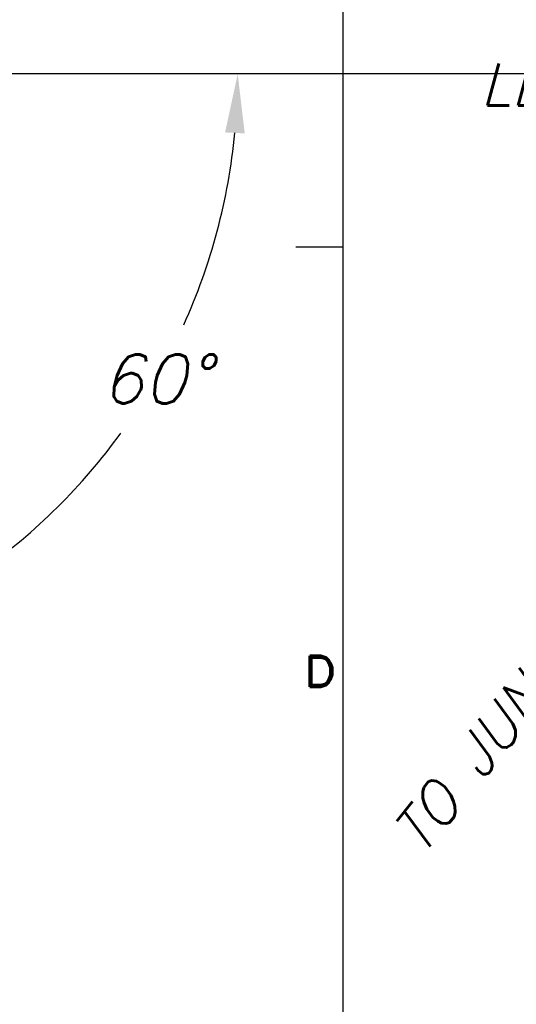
# Model space of a CAD drawing. Extents: x -181 to 162, y 84 to 272.
# Tile 3 of 85: x -139.5 to -130.41, y 130.52 to 148.54. Entities that reach past the tile are written whole.
import ezdxf
from ezdxf.enums import TextEntityAlignment as Align

# ---------------------------------------------------------------- set-up
doc = ezdxf.new("R2010")
doc.units = 0
doc.header["$LTSCALE"] = 1.5
doc.header["$MEASUREMENT"] = 0
doc.layers.get('0').update_dxf_attribs({"linetype": 'CONTINUOUS'})
doc.layers.get('DEFPOINTS').update_dxf_attribs({"linetype": 'CONTINUOUS'})
doc.layers.add('SPHERE_AFT', color=7, linetype='CONTINUOUS')
doc.layers.add('TTLBOX', color=111, linetype='CONTINUOUS')
doc.styles.add('ENGR', font='Romans', dxfattribs={"oblique": 15})
doc.styles.add('ROMAND', font='Romand', dxfattribs={"height": 0.1})
doc.dimstyles.get("Standard").update_dxf_attribs({"dimtxt": 0.18, "dimasz": 0.18, "dimexe": 0.18, "dimexo": 0.0625, "dimgap": 0.09, "dimtad": 0, "dimtih": 1, "dimtoh": 1, "dimdec": 4, "dimzin": 0, "dimtxsty": 'STANDARD', "dimcen": 0.09, "dimazin": 3, "dimtfac": 1, "dimtdec": 4, "dimtofl": 0, "dimtmove": 0, "dimatfit": 3, "dimtolj": 1, "dimtzin": 0})

# ---------------------------------------------------------------- blocks, each defined once
blk = doc.blocks.new('BORDER')
at = {"layer": 'TTLBOX'}
for p, q in [((-20.75, 15.75), (-20.75, 0)), ((-20.75, 10.5), (-20.875, 10.5))]:
    blk.add_line(p, q, dxfattribs=at)
blk.add_point((-20.75, 10.5), dxfattribs=at)
blk.add_point((-20.75, 10.5), dxfattribs=at)
at = {"layer": 'TTLBOX', "style": 'ROMAND'}
blk.add_text('D', height=0.1, dxfattribs=at).set_placement((-20.8102, 9.0697), align=Align.CENTER)
blk = doc.blocks.new('BBORDER')
at = {"layer": 'TTLBOX', "xscale": 0.7619047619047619, "yscale": 0.625, "zscale": 0.7619047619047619}
blk.add_blockref('BORDER', (0, 0), dxfattribs=at)
blk = doc.blocks.new('*D14')
at = {"color": 0, "linetype": 'BYBLOCK'}
for p, q in [((-46.001, 114.101), (-53.514, 123.522)), ((-47.049, 105.266), (-62.306, 105.266))]:
    blk.add_line(p, q, dxfattribs=at)
for centre, radius, start, end in [((-38.956, 105.266), 23.215, 128.9046, 153.9462), ((-38.956, 105.266), 23.215, 154.6242, 179.6668), ((-66.612, 105.266), 11.169, 335.7097, 354.4574), ((-66.612, 105.266), 11.169, 305.5426, 323.9394)]:
    blk.add_arc(centre, radius, start, end, dxfattribs=at)
for points in [[(-53.549, 123.35), (-53.521, 123.314), (-53.43, 123.417)], [(-62.148, 105.401), (-62.193, 105.401), (-62.171, 105.266)], [(-55.675, 104.196), (-55.315, 104.179), (-55.443, 105.266)], [(-60.022, 96.027), (-60.217, 96.33), (-61.027, 95.594)]]:
    blk.add_solid(points, dxfattribs=at)
at = {"layer": 'DEFPOINTS', "color": 0, "linetype": 'BYBLOCK'}
for p in [(-58.137, 118.344), (-45.943, 114.027), (-100.578, 105.266), (-66.612, 105.266), (-46.956, 105.266), (-38.956, 105.266), (-38.956, 105.266), (0.489, 105.266), (-58.056, 98.087), (-60.173, 94.114)]:
    blk.add_point(p, dxfattribs=at)
at = {"color": 0, "linetype": 'BYBLOCK', "attachment_point": 5, "style": 'ENGR'}
for s, insert, char_height in [('\\A1;51.4286°', (-59.872, 115.339), 0.1125), ('\\A1;60°', (-56.939, 99.682), 0.9)]:
    blk.add_mtext(s, dxfattribs=dict(at, insert=insert, char_height=char_height))

msp = doc.modelspace()

# ---------------------------------------------------------------- block references
at = {"layer": 'TTLBOX', "xscale": 9, "yscale": 9, "zscale": 9}
msp.add_blockref('BBORDER', (8.69708, 85.31534), dxfattribs=at)

# ---------------------------------------------------------------- texts
at = {"layer": 'SPHERE_AFT', "color": 3, "style": 'ENGR', "oblique": 15}
msp.add_text('LBL', height=0.7695, dxfattribs=at).set_placement((-131.06586, 146.97076))
msp.add_text('TO JUNCTION BOX', height=0.7695, rotation=51.428571, dxfattribs=at).set_placement((-132.14581, 133.20236))

# ---------------------------------------------------------------- dimensions: what is measured, and where the dimension line sits
dim = msp.add_angular_dim_2l(base=(-138.20493, 160.62562), line1=((-119.02345, 147.54791), (-127.02345, 147.54791)), line2=((-119.02345, 147.54791), (-126.01043, 156.30931)), dimstyle='STANDARD', override={"dimscale": 0.75, "dimtxt": 0.15, "dimexo": 0.125, "dimtxsty": 'ENGR'})
dim.commit()
dim.dimension.update_dxf_attribs({"geometry": '*D14', "text_midpoint": (-139.93982, 157.62071), "insert": (-80.06791, 42.28195)})

doc.saveas('drawing.dxf')
